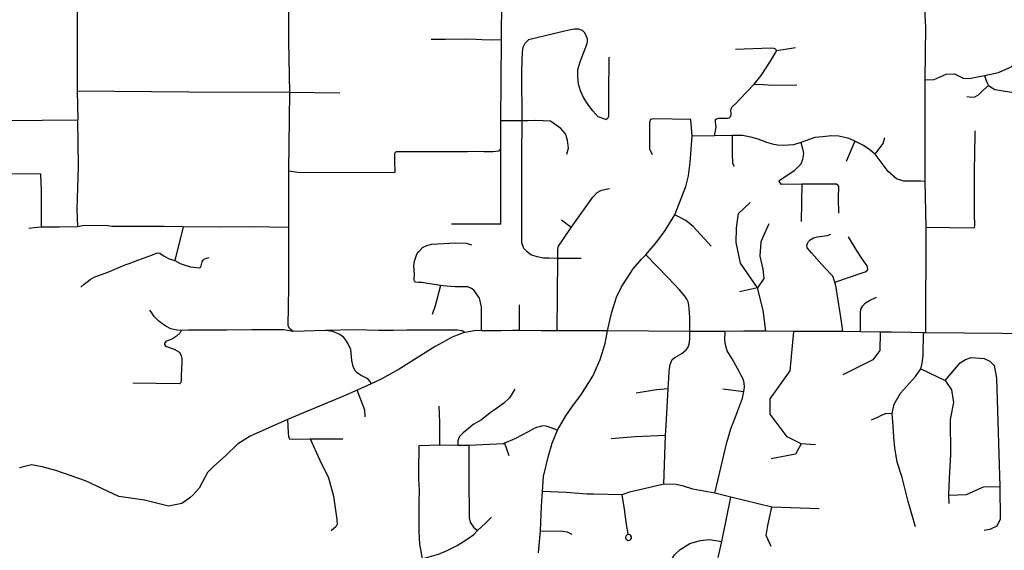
# Model space of a CAD drawing. Header units: millimetres. Extents: x 35 to 72953, y -43 to 70184.
# Tile 43 of 204: x 21656 to 25383, y 37952 to 39958. Entities that reach past the tile are written whole.
import ezdxf

# ---------------------------------------------------------------- set-up
doc = ezdxf.new("R2010")
doc.units = ezdxf.units.MM
doc.layers.add('roads_3', color=3, linetype='Continuous')

msp = doc.modelspace()

# ---------------------------------------------------------------- linework, layer by layer
at = {"layer": 'roads_3'}
for points in [[(23476.87, 39185), (23476.41, 39469.38), (23476.79, 39574.8), (23479.27, 39882.12), (23481.76, 40190.03), (23481.14, 40383.43), (23482.83, 40484.8), (23484.34, 40543.13), (23484.78, 40568.9), (23485.72, 40589.9), (23498.81, 40602.41)], [(21886.22, 40379.89), (21874.16, 39977.91), (21873.03, 39687.61), (21875.92, 39579.66)], [(22690.91, 38778.91), (22678.51, 38788.37), (22671.7, 38799.68), (22674.12, 38946), (22674.18, 39056.48), (22674.32, 39172.22), (22675.01, 39385.86), (22678.83, 39682.34), (22674.67, 39874.84), (22674.19, 39979.78), (22676.51, 40184.67), (22676.09, 40384.91)], [(25085.81, 38773.97), (25086.68, 39172.8), (25082.49, 39345.44), (25083.38, 39729.89), (25085.32, 39929.88), (25082.72, 39974.57), (25085.57, 40106.01), (25084.41, 40281.86), (25080.34, 40385.91)], [(23874.25, 39580.22), (23845.44, 39590.19), (23824.8, 39612.72), (23809.19, 39634.22), (23790.2, 39664.1), (23778.7, 39688.23), (23771.4, 39714.12), (23768.14, 39743.52), (23768.91, 39769.4), (23777.01, 39798.04), (23788.14, 39828.95), (23798.26, 39853.81), (23804.34, 39869.14), (23805.6, 39876.54), (23804.96, 39885.02), (23795.03, 39908.6), (23786.7, 39917.02), (23771.8, 39921.67), (23753.98, 39921.96), (23729.34, 39916.47), (23581.3, 39880.98)], [(25083.38, 39729.89), (25116.61, 39731.71), (25163.06, 39751.86), (25193.9, 39752.77), (25227.21, 39736.17), (25248.9, 39735.73), (25307.01, 39746.18), (25361.06, 39758.21), (25408.52, 39779.88), (25448.44, 39822.06), (25490.4, 39851.12), (25630.8, 39916.96), (25659.62, 39921.39), (25680.8, 39915.43), (25699.47, 39895.31)], [(23479.27, 39882.12), (23446.2, 39880.55), (23405.13, 39881.29), (23383.17, 39883.09), (23343.36, 39884.01), (23268.2, 39882.83), (23213.92, 39882.5)], [(23693.02, 39055.2), (23658.87, 39055.8), (23638.54, 39056.43), (23614.48, 39060.53), (23590.95, 39068.26), (23575.3, 39081.46), (23564.33, 39093.16), (23556.51, 39114.19), (23556, 39200.38), (23556.93, 39282.5), (23556.5, 39439.22), (23557.19, 39575.44), (23556.74, 39758.04), (23557.22, 39804.93), (23558.51, 39836.08), (23561.79, 39853.32), (23568.5, 39868.99), (23573.85, 39873.97), (23581.3, 39880.98)], [(24285.77, 39519.13), (24291.81, 39551.31), (24290.43, 39560.24), (24289.05, 39572.18), (24289.94, 39579.83), (24293.86, 39583.31), (24301.56, 39585.74), (24329.59, 39585.08), (24335.14, 39584.84), (24340.88, 39586.73), (24347.91, 39592.39), (24349.31, 39599.67), (24348.43, 39605.2), (24348.06, 39613.12), (24348.69, 39620.65), (24351.76, 39627.44), (24369.41, 39643.25), (24380.22, 39655.96), (24436.26, 39714.19), (24461.81, 39746.7), (24497, 39800.59), (24522.18, 39841.48)], [(24365.79, 39846.74), (24497.95, 39851.33), (24510.27, 39849.73), (24515.09, 39847.05), (24522.18, 39841.48), (24592.07, 39852.27)], [(20605.25, 39483.67), (20621.2, 39585.94), (20639.41, 39612.05), (20674.78, 39635.14), (20731.38, 39663.23), (20790.97, 39668.2), (20826.35, 39689.27), (20844.54, 39701.31), (20873.85, 39718.37), (20884.97, 39730.42), (20922.38, 39757.53), (20949.64, 39762.53), (21014.29, 39755.42), (21036.52, 39767.46), (21052.72, 39804.64), (21082.02, 39817.69), (21137.46, 39705.04), (21168.75, 39681.89), (21200.02, 39637.63), (21245.44, 39607.44), (21272.68, 39569.21), (21300.95, 39560.13), (21468.64, 39575.05), (21875.92, 39579.66)], [(23874.25, 39580.22), (23882.58, 39585.81), (23886.02, 39593.09), (23885.54, 39674.83), (23886.53, 39816.62)], [(25307.01, 39746.18), (25314.8, 39723.42), (25322.8, 39708.6), (25346.36, 39693.46), (25592.78, 39655.13)], [(22867.97, 39679.36), (22678.83, 39682.34), (22295.84, 39683.53), (21873.03, 39687.61)], [(24436.26, 39714.19), (24471.52, 39712.23), (24506.87, 39710.45), (24597.75, 39711.14)], [(25322.8, 39708.6), (25301.84, 39690.17), (25283.43, 39672.29), (25269.41, 39665.1), (25259.78, 39664.13), (25240.82, 39666.4)], [(21876.42, 39174.95), (21873.69, 39241.58), (21878.26, 39402.41), (21875.92, 39579.66)], [(23726.62, 39448.7), (23733.23, 39471.61), (23728.79, 39502.18), (23722.19, 39526.17), (23704.18, 39546.43), (23677.78, 39565.82), (23664.9, 39574.1), (23609.94, 39576.52), (23578.35, 39574.95), (23557.19, 39575.44), (23476.79, 39574.8)], [(24200.57, 39517.81), (24196.59, 39580.77), (24056.66, 39583.4), (24043.47, 39580.66), (24039.63, 39570.49), (24040.17, 39469.58), (24049.57, 39447.94)], [(23620.14, 37942.52), (23627.17, 38025.44), (23631.33, 38117.82), (23634.46, 38173.51), (23638.84, 38231.08), (23657.22, 38309.27), (23671.18, 38356.3), (23691.67, 38405.92), (23722.47, 38460.49), (23747.88, 38496.56), (23779.6, 38538.68), (23824.93, 38609.95), (23853.26, 38673.24), (23872.49, 38734.04), (23880.39, 38781.17), (23896.14, 38848.13), (23914.42, 38908.61), (23934.06, 38948.15), (23952.3, 38976.55), (23977.82, 39015.34), (24008.85, 39051.86), (24025.78, 39069.25), (24067.77, 39117.61), (24098.6, 39160.81), (24135.84, 39220.12), (24176.9, 39326.57), (24186.75, 39367.16), (24193.68, 39417.63), (24200.57, 39517.81)], [(25082.49, 39345.44), (25067.09, 39347.25), (25027.91, 39347.36), (25002.08, 39347.81), (24974.58, 39356.12), (24942.79, 39383.27), (24893.87, 39448.81), (24870.39, 39467.59), (24849.69, 39482.42), (24816.98, 39498.56), (24795.52, 39508.59), (24756.2, 39517.34), (24726.75, 39518.62), (24695.53, 39515.06), (24665.95, 39511.76), (24612.84, 39492.84), (24584.18, 39484.96), (24565.8, 39483.2), (24546.51, 39482.32), (24525.98, 39483.58), (24510.07, 39486.04), (24483.47, 39493.35), (24450.32, 39505.68), (24422.8, 39513.49), (24392.01, 39520.3), (24352.34, 39520.07), (24285.77, 39519.13), (24200.57, 39517.81)], [(24352.34, 39520.07), (24351.98, 39450.23), (24353.28, 39415.76), (24360.34, 39404.25)], [(24893.87, 39448.81), (24924.43, 39489.67), (24930.08, 39511.8)], [(25086.68, 39172.8), (25264.62, 39170.55), (25269.45, 39172.62), (25270.72, 39177.14), (25270.24, 39226.63), (25270.33, 39385.44), (25271.68, 39523.87), (25271.69, 39536.94)], [(22675.01, 39385.86), (22717.48, 39380.56), (23076.75, 39381.61), (23076.21, 39422.37), (23075.83, 39435.94), (23076.23, 39446.49), (23076.25, 39451.79), (23078.76, 39456.76), (23081.71, 39458.89), (23086.05, 39459.82), (23351.46, 39459.46), (23390.1, 39460.87), (23412.32, 39459.1), (23447.41, 39458.94), (23467.85, 39461.33), (23470.35, 39461.95), (23472.85, 39464.16), (23476.41, 39469.38)], [(24612.84, 39492.84), (24619.32, 39471.01), (24622.17, 39451.38), (24619.29, 39429.53), (24612.85, 39411.77), (24586.91, 39386.87), (24529.32, 39346.67)], [(24816.98, 39498.56), (24783.85, 39421.35)], [(21738.28, 39173.7), (21738, 39311.33), (21735.84, 39373.1), (21597.3, 39374.99)], [(23693.02, 39055.2), (23692.47, 39089.2), (23695.51, 39102.02), (23711.68, 39125.63), (23743.67, 39171.59), (23800.38, 39251.45), (23825.41, 39286.61), (23841.07, 39303.93), (23858.34, 39313.11), (23888.37, 39318.97)], [(24756.41, 39225.92), (24755.42, 39283.12), (24755.71, 39327.35), (24753.8, 39331.18), (24746.84, 39336.37), (24616.29, 39336.16), (24539.78, 39335.05), (24529.32, 39346.67)], [(24616.29, 39336.16), (24613.76, 39195.33)], [(24480.19, 38779.68), (24469.57, 38859.13), (24448.16, 38944.1), (24384.53, 39037.43), (24367.72, 39115.54), (24368.74, 39171.26), (24376.87, 39225.11), (24420.34, 39266.3)], [(24273.41, 39101.48), (24204.94, 39175.62), (24177.1, 39199.09), (24135.84, 39220.12)], [(22674.32, 39172.22), (22529.29, 39174.36), (22415.25, 39173.66), (22274.82, 39174.82), (22202.15, 39176.2), (22107.02, 39176.2), (22006.52, 39176.28), (21981.35, 39179.85), (21893.74, 39178.69), (21876.42, 39174.95), (21806.27, 39173.37), (21738.28, 39173.7), (21711.35, 39170.41), (21690.09, 39167.85)], [(22274.82, 39174.82), (22242.77, 39047.84)], [(23476.87, 39185), (23289.86, 39184.38)], [(23743.67, 39171.59), (23706.03, 39199.89)], [(24490.99, 39185.84), (24461.65, 39117.5), (24457.58, 39063.21), (24468.66, 39013.95), (24472.68, 38978.75), (24448.16, 38944.1), (24392.09, 38931.82), (24379.71, 38928.56)], [(24770.99, 38778.26), (24766.74, 38816.73), (24761.34, 38849.95), (24752.44, 38904.7), (24746.32, 38944.73), (24744.5, 38952.08), (24741.39, 38964.94), (24733.74, 38988.09), (24701.44, 39020.77), (24652.59, 39075.85), (24644.82, 39084.64), (24636.92, 39095.15), (24635.61, 39104.75), (24638.15, 39111.19), (24641.55, 39119.19), (24647.48, 39125.15), (24660.13, 39132.62), (24675, 39136.36), (24711.83, 39141.17), (24725.41, 39147.15)], [(24866.47, 39013.72), (24864.62, 39023.12), (24859.28, 39032.74), (24842.35, 39057.03), (24825.7, 39082.67), (24792.29, 39137.01)], [(23158.99, 39070.81), (23164.72, 39079.49), (23170.72, 39085.13), (23180.74, 39095.77), (23197.46, 39104), (23214.55, 39108.52), (23306.35, 39114.65), (23346.17, 39112.34), (23365.77, 39107.04)], [(21887.05, 38946.05), (21900.08, 38957.15), (21923.34, 38975.1), (21941.02, 38984.88), (21966.14, 38994.36), (21979.89, 38999.36), (21996.5, 39005.61), (22030.87, 39020.3), (22055.35, 39030.58), (22070.67, 39035.85), (22103.75, 39048.67), (22131.1, 39058.18), (22158.88, 39068.73), (22176.42, 39076.25), (22186.32, 39075.49), (22203.38, 39063.61), (22222.13, 39052.99), (22242.77, 39047.84), (22263.84, 39035.8), (22282.87, 39029.33), (22302.82, 39023), (22335.76, 39018.91), (22341.15, 39022.04), (22344.36, 39032.33), (22346.47, 39042.36), (22350.6, 39048.92), (22356.1, 39053.38), (22373.78, 39058.14)], [(23403.59, 38781.28), (23403.77, 38871.87), (23395.86, 38905.34), (23375.22, 38935.68), (23366.36, 38941.35), (23351.83, 38947.24), (23303.74, 38947.36), (23271.68, 38949.91), (23248.34, 38952.56), (23177.03, 38963.77), (23165.1, 38964.22), (23154.19, 38965.06), (23149.74, 38970.34), (23149.11, 38973.13), (23149.23, 38979.36), (23149.83, 38994.12), (23148.36, 39027.19), (23149.8, 39044.96), (23158.99, 39070.81)], [(23690.53, 38780.95), (23693.02, 39055.2)], [(23781.29, 39055.17), (23693.02, 39055.2)], [(24093.5, 38201.05), (24100.56, 38385.79), (24102.74, 38423.53), (24110.37, 38561.93), (24112.37, 38602.14), (24114.36, 38628.09), (24116.01, 38645.99), (24117.52, 38654.63), (24123.38, 38666.07), (24125.69, 38672.41), (24136.08, 38679.95), (24162.57, 38696.21), (24178.28, 38708.98), (24185.08, 38717.19), (24189.83, 38731.47), (24192.14, 38749.59), (24192.06, 38778.57), (24192, 38833.57), (24190.38, 38866.02), (24189.11, 38878.41), (24185.5, 38891.22), (24180.97, 38900.82), (24173.56, 38911.86), (24153.07, 38936.4), (24110.61, 38982.19), (24025.78, 39069.25)], [(24741.39, 38964.94), (24848.71, 39002.31), (24856.31, 39004.56), (24861.76, 39007.85), (24866.47, 39013.72)], [(23248.34, 38952.56), (23228.49, 38876.44), (23216.79, 38843.02)], [(24837.94, 38777.14), (24837.97, 38815.63), (24837.99, 38849.31), (24839.84, 38863.11), (24846.59, 38875.94), (24856.95, 38887.5), (24871.86, 38896.53), (24898.62, 38908.82)], [(23546.56, 38879.7), (23546.1, 38782.12)], [(22690.91, 38778.91), (22654.75, 38785.26), (22534.34, 38784.68), (22438.5, 38783.86), (22337.71, 38784.08), (22295.42, 38783.55), (22267.31, 38782.25), (22250.31, 38784.11), (22227.48, 38789.11), (22208.74, 38798.36), (22193.96, 38808.92), (22181.28, 38818.96), (22165.46, 38835.11), (22154.18, 38853.54), (22148.51, 38859.82)], [(25540.29, 38768.23), (25375.83, 38771.46), (25085.81, 38773.97), (25076.32, 38774.28), (25030.19, 38775.25), (24954.95, 38775.75), (24912.13, 38775.92), (24837.94, 38777.14), (24770.99, 38778.26), (24705.49, 38779.31), (24623.02, 38779.36), (24585.83, 38779.39), (24480.19, 38779.68), (24396.2, 38780.18), (24326.18, 38778.49), (24192.06, 38778.57), (23880.39, 38781.17), (23690.53, 38780.95), (23629.52, 38781.7), (23546.1, 38782.12), (23520.59, 38782.23), (23477.58, 38781.74), (23403.59, 38781.28), (23383.47, 38782), (23340.21, 38774.46), (23334.73, 38773.5), (23311.87, 38765.39), (23292.67, 38756.86), (23270.32, 38744.94), (23229, 38722.11), (23092.18, 38636.56), (23024.61, 38598.7), (22985.82, 38580.33), (22933.5, 38556.84), (22881.38, 38533.66), (22669.91, 38445.74), (22528.67, 38383.4), (22481, 38353.05), (22436.42, 38309.89), (22388.88, 38267.54), (22366.55, 38245.05), (22346.24, 38207.94), (22335.9, 38186.61), (22324.03, 38173.67), (22313.96, 38162.7), (22299.86, 38149.75), (22282.84, 38137.61), (22269.17, 38128.54), (22219.67, 38117.86), (22128.42, 38141.66), (22031.46, 38154.61), (21904.61, 38214.35), (21792.33, 38253.76), (21740.62, 38267.47), (21700.22, 38274.75), (21655.75, 38263.54)], [(22267.31, 38782.25), (22262.52, 38772.36), (22249.76, 38760.81), (22234.98, 38751.4), (22219.06, 38745.01), (22210.23, 38741.75), (22205.18, 38736.35), (22204.61, 38733.46), (22204.66, 38729.19), (22208, 38723.25), (22240.14, 38711.39), (22260.84, 38700.54), (22267.44, 38686.5), (22269.57, 38676.19), (22270.06, 38665.75), (22268.16, 38637.3), (22267.21, 38611.33), (22267.1, 38594.09), (22265.46, 38585.79), (22260.37, 38581.1), (22083.91, 38583.28)], [(22985.82, 38580.33), (22982.1, 38590.04), (22975.41, 38598.22), (22969.23, 38602.74), (22946.39, 38613.64), (22932.82, 38621.91), (22925.57, 38630.29), (22918.21, 38646.25), (22912.98, 38669), (22909.92, 38710.74), (22899.27, 38732.71), (22890.49, 38745.92), (22883.13, 38756.22), (22868.08, 38767.04), (22840.6, 38778.74), (22814.48, 38782.45), (22690.91, 38778.91)], [(23340.21, 38774.46), (23331.08, 38781.45), (23311.9, 38783.98), (23121.02, 38783.87), (23071.03, 38782.4), (23013.97, 38782.2), (22923.94, 38784.66), (22814.48, 38782.45)], [(24286.78, 38167.38), (24332.02, 38359.02), (24346.94, 38411.03), (24364.91, 38456.62), (24391.42, 38527.1), (24396.16, 38551.6), (24399.28, 38568.31), (24398.53, 38584.89), (24394.76, 38598.46), (24387.2, 38611.79), (24379.37, 38627.25), (24352.36, 38675.01), (24334.11, 38705.45), (24326.81, 38727.83), (24324.49, 38746.85), (24326.18, 38778.49)], [(24667.54, 38350.81), (24614.06, 38353.42), (24561.08, 38381.09), (24495.78, 38466.79), (24496.93, 38524.34), (24572.51, 38630.15), (24585.83, 38779.39)], [(24912.13, 38775.92), (24911.66, 38707.3), (24884.62, 38671.88), (24771.2, 38614.9)], [(25046.88, 38040.68), (25018.44, 38135.43), (24995.47, 38226.51), (24977.38, 38284.68), (24972.61, 38309.3), (24967.76, 38338.82), (24964.26, 38379.27), (24962.06, 38422.18), (24958.61, 38468.31), (24965.69, 38503.54), (24990.12, 38545.75), (25046.22, 38608.18), (25066.53, 38638.06), (25071.97, 38659.33), (25074.84, 38688.47), (25076.32, 38774.28)], [(25158.71, 38593.88), (25214.88, 38660.88), (25235.78, 38673.46), (25257.32, 38680.72), (25306.62, 38676.91), (25327.79, 38666.91), (25343.98, 38649.75), (25353.04, 38602.49), (25365.14, 38193.12), (25367.09, 38069.45), (25353.75, 38042.51), (25327.67, 38030.27), (25305.95, 38025.76)], [(25066.53, 38638.06), (25158.71, 38593.88), (25182.31, 38558.36), (25190.55, 38509.85), (25177.18, 38445.77), (25179.33, 38314.82), (25174.02, 38222.58), (25171.16, 38160.05), (25172.15, 38128.88)], [(22964.19, 38455.79), (22962.7, 38481.16), (22933.5, 38556.84)], [(23530.07, 38561.19), (23509.79, 38528.12), (23488.84, 38508.19), (23469.08, 38494.08), (23452.19, 38481.43), (23436.07, 38471.22), (23404.32, 38445.19), (23372.67, 38426.93), (23354.67, 38412.2), (23334.32, 38396.25), (23319.38, 38380.14), (23314.55, 38365.41), (23313.69, 38347.49)], [(24110.37, 38561.93), (24066.03, 38558.77), (23988.68, 38545.35)], [(24317.59, 38561.85), (24396.16, 38551.6)], [(23242.64, 38496.16), (23245.21, 38435.98), (23244.58, 38348.49)], [(24958.61, 38468.31), (24931.99, 38467.34), (24916.98, 38460.93), (24902.7, 38453.68), (24878.09, 38444.1)], [(22669.91, 38445.74), (22672.47, 38393.93), (22672.84, 38381.97), (22675.65, 38375.22), (22677.15, 38373.17), (22688.99, 38372.22), (22755.36, 38372.5), (22879.42, 38373.01)], [(23691.67, 38405.92), (23671.68, 38413.51), (23648.81, 38420.23), (23635.78, 38421.74), (23621.69, 38418.58), (23612.33, 38416.28), (23601.01, 38410.95), (23580.69, 38399.51), (23556.7, 38386.97), (23532.32, 38374.73), (23512.33, 38365.63), (23491.03, 38356.19), (23487.06, 38354.44), (23355.9, 38347.75), (23313.69, 38347.49), (23244.58, 38348.49), (23166.17, 38347.03)], [(24100.56, 38385.79), (23986.02, 38380.59), (23895, 38372.39)], [(22755.36, 38372.5), (22791.97, 38292.86), (22824.93, 38225.26), (22843.1, 38156.61), (22856.93, 38067.95), (22858.05, 38049.25), (22854.28, 38041.96), (22834.72, 38024.58)], [(23166.17, 38347.03), (23166.37, 38328.21), (23165.98, 38267.67), (23165.95, 38219.67), (23167.41, 38178.24), (23167.03, 38132.99), (23167, 38085.12), (23166.15, 38024.23), (23169.49, 37974.47), (23178.83, 37918.81), (23195.93, 37869.18), (23215.38, 37815.81), (23239.54, 37773.39), (23273.37, 37725.5), (23295.84, 37698.92), (23304.73, 37689.87), (23322.15, 37672.58), (23339.76, 37656.14), (23367.99, 37635.26), (23404.01, 37611.62), (23487.8, 37560.21)], [(23355.9, 38347.75), (23355.3, 38272.46), (23355.53, 38187.12), (23356.58, 38112.98), (23356.91, 38073.72), (23361.54, 38058.43), (23373.84, 38039.41), (23388.12, 38026.19)], [(23491.03, 38356.19), (23507.12, 38310.46)], [(24614.06, 38353.42), (24592.69, 38315.49), (24500.27, 38297.79)], [(24681.49, 38107.72), (24502.95, 38115.15), (24347.7, 38151.78), (24286.78, 38167.38), (24203.27, 38183.03), (24168, 38194.33), (24140.48, 38199.88), (24093.5, 38201.05), (24019.71, 38183.36), (23964.61, 38171.36), (23934.86, 38161), (23827.13, 38163.8), (23803.9, 38164.18), (23724, 38169.78), (23634.46, 38173.51)], [(23934.86, 38161), (23943.62, 38107.39), (23951.4, 38049.03), (23956.3, 38021.23), (23957.4, 38010.85)], [(25171.16, 38160.05), (25238.84, 38162.02), (25303.57, 38192.04), (25365.14, 38193.12)], [(24300.13, 37924.84), (24313.17, 37984.96), (24347.7, 38151.78)], [(24500.66, 37965.28), (24481.19, 38007.1), (24487.16, 38045.04), (24493.34, 38073.79), (24502.95, 38115.15)], [(23033.19, 37908.88), (23090.93, 37907.13), (23145.78, 37912.26), (23178.83, 37918.81), (23241.47, 37937.4), (23273.72, 37950.87), (23311.83, 37970.04), (23340.04, 37987.77), (23357.64, 37998.71), (23375.12, 38011.68), (23388.12, 38026.19), (23419, 38053.6), (23441.32, 38076.75)], [(23627.17, 38025.44), (23711.48, 38023.96), (23728.61, 38021.8), (23745.75, 38012.56)], [(23957.4, 38010.85), (23954.06, 38009.3), (23950.13, 38004.54), (23949.22, 38000.25), (23950.19, 37995.61), (23951.58, 37993.3), (23954.73, 37990.56), (23959.1, 37989.11), (23964.27, 37989.74), (23967, 37991.2), (23969.42, 37993.62), (23971.33, 37997.99), (23971.19, 38002.88), (23967.99, 38008.27), (23964.88, 38010.31), (23961.37, 38011.21), (23957.4, 38010.85)], [(23984.73, 37580.57), (23998.03, 37681.13), (24014.99, 37732.86), (24035.93, 37769.23), (24065.3, 37818.01), (24088.2, 37862.71), (24116.11, 37904.92), (24133.99, 37934.59), (24155.73, 37953.89), (24192.45, 37977.19), (24231.42, 37989.03), (24266.9, 37991.75), (24313.17, 37984.96)]]:
    msp.add_lwpolyline(points, dxfattribs=at)

doc.saveas('drawing.dxf')
